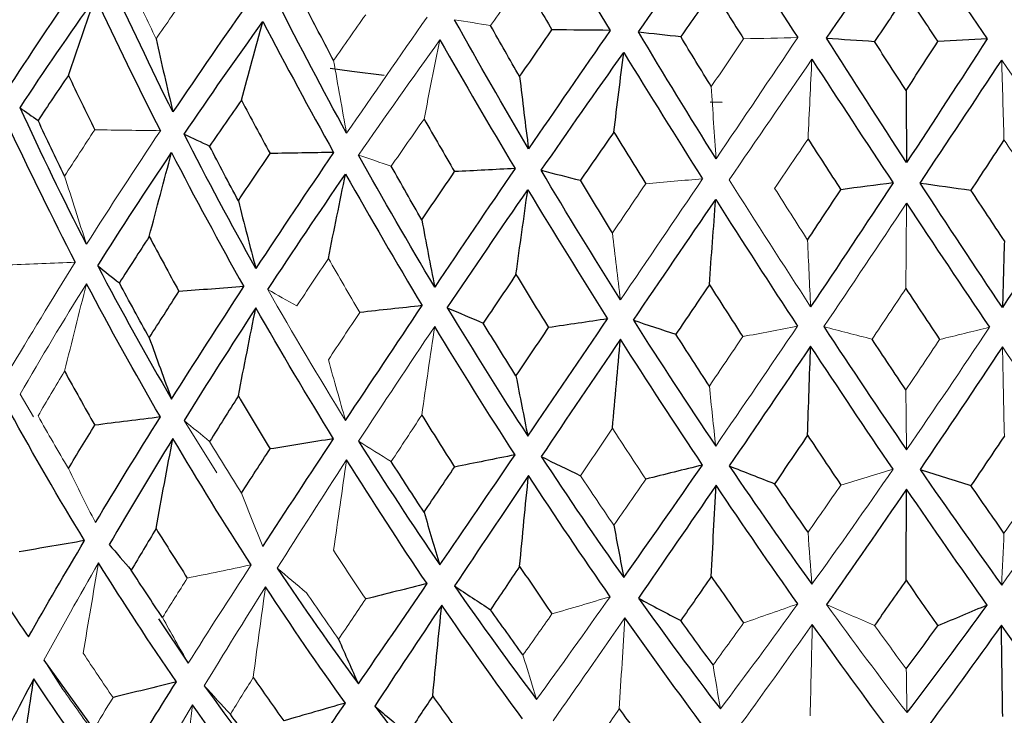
# Paper-space layout '_Dimetric' of a CAD drawing. Header units: millimetres. Extents: x -169 to 64, y -7 to 333.
# Tile 6 of 14: x -12 to 1, y 130 to 139. Entities that reach past the tile are written whole.
import ezdxf

# ---------------------------------------------------------------- set-up
doc = ezdxf.new("R2010")
doc.units = ezdxf.units.MM

psp = doc.layouts.new('_Dimetric')

# ---------------------------------------------------------------- linework, layer by layer
at = {"color": 7, "linetype": 'Continuous', "lineweight": 25}
for p, q in [((-2.817, 138.322), (-2.979, 138.329)), ((-10.44, 131.339), (-10.039, 130.738)), ((-11.99, 130.779), (-11.33, 129.859))]:
    psp.add_line(p, q, dxfattribs=at)
at = {"color": 144, "linetype": 'Continuous', "lineweight": 18}
for p, q in [((-12.313, 134.378), (-12.131, 134.068)), ((-10.094, 134.022), (-9.652, 133.314))]:
    psp.add_line(p, q, dxfattribs=at)
at = {"color": 7, "linetype": 'Continuous', "lineweight": 25, "flags": 128}
psp.add_lwpolyline([(-7.391, 138.689), (-7.827, 138.744), (-8.118, 138.782)], dxfattribs=at)
at = {"color": 7, "linetype": 'Continuous', "lineweight": 25}
for points in [[(-5.327, 140.952), (-4.999, 140.399), (-4.667, 139.847), (-4.332, 139.298)], [(-3.95, 139.278), (-3.586, 139.791), (-3.216, 140.306), (-2.842, 140.822)], [(-2.842, 140.822), (-2.494, 140.28), (-2.145, 139.739), (-1.795, 139.2)], [(-1.407, 139.193), (-1.046, 139.717), (-0.682, 140.244), (-0.317, 140.772)], [(-0.317, 140.772), (0.046, 140.241), (0.407, 139.711), (0.767, 139.184)], [(-11.44, 140.057), (-11.79, 139.553), (-12.127, 139.053), (-12.451, 138.555)], [(-10.246, 138.194), (-10.546, 138.794), (-10.833, 139.397), (-11.108, 140.003)], [(-5.512, 139.968), (-5.381, 139.747), (-5.251, 139.526), (-5.119, 139.306)], [(-2.94, 139.833), (-3.087, 139.627), (-3.233, 139.421), (-3.378, 139.215)], [(-2.94, 139.833), (-2.803, 139.617), (-2.665, 139.4), (-2.528, 139.184)], [(-12.313, 138.251), (-11.988, 138.746), (-11.648, 139.243), (-11.294, 139.742)], [(-11.659, 138.69), (-11.539, 139.042), (-11.417, 139.393), (-11.294, 139.742)], [(-11.294, 139.742), (-11.013, 139.139), (-10.72, 138.538), (-10.416, 137.941)], [(-9.188, 139.729), (-9.552, 139.214), (-9.904, 138.702), (-10.246, 138.194)], [(-0.328, 139.781), (-0.471, 139.57), (-0.615, 139.359), (-0.758, 139.149)], [(-0.328, 139.781), (-0.185, 139.569), (-0.042, 139.357), (0.1, 139.146)], [(-7.897, 137.906), (-8.219, 138.495), (-8.532, 139.089), (-8.835, 139.686)], [(-8.072, 138.889), (-8.196, 139.123), (-8.318, 139.357), (-8.439, 139.592)], [(-5.437, 137.694), (-5.778, 138.273), (-6.111, 138.856), (-6.438, 139.443)], [(-10.094, 137.895), (-9.751, 138.4), (-9.395, 138.908), (-9.028, 139.419)], [(-9.32, 138.356), (-9.224, 138.712), (-9.126, 139.066), (-9.028, 139.419)], [(-9.028, 139.419), (-8.719, 138.825), (-8.4, 138.234), (-8.073, 137.647)], [(-5.557, 138.673), (-5.689, 138.903), (-5.82, 139.133), (-5.95, 139.363)], [(-5.557, 138.673), (-5.412, 138.883), (-5.266, 139.094), (-5.119, 139.306)], [(-4.332, 139.298), (-4.705, 138.759), (-5.074, 138.224), (-5.437, 137.694)], [(-4.332, 139.298), (-4.594, 139.301), (-4.856, 139.303), (-5.119, 139.306)], [(-10.474, 139.184), (-10.4, 138.852), (-10.324, 138.522), (-10.246, 138.194)], [(-6.635, 139.17), (-6.302, 138.586), (-5.963, 138.006), (-5.618, 137.429)], [(-2.9, 137.561), (-3.255, 138.129), (-3.605, 138.701), (-3.95, 139.278)], [(-3.95, 139.278), (-3.76, 139.257), (-3.569, 139.236), (-3.378, 139.215)], [(-2.965, 138.537), (-3.103, 138.763), (-3.241, 138.989), (-3.378, 139.215)], [(-0.323, 137.51), (-0.686, 138.067), (-1.047, 138.627), (-1.407, 139.193)], [(-1.407, 139.193), (-1.191, 139.178), (-0.975, 139.164), (-0.758, 139.149)], [(0.767, 139.184), (0.404, 138.622), (0.041, 138.064), (-0.323, 137.51)], [(0.767, 139.184), (0.545, 139.171), (0.323, 139.159), (0.1, 139.146)], [(-0.33, 138.485), (-0.473, 138.706), (-0.616, 138.927), (-0.758, 139.149)], [(-0.33, 138.485), (-0.187, 138.705), (-0.044, 138.925), (0.1, 139.146)], [(-5.265, 137.405), (-4.9, 137.933), (-4.527, 138.464), (-4.148, 138.999)], [(-4.283, 137.922), (-4.238, 138.283), (-4.194, 138.641), (-4.148, 138.999)], [(-4.148, 138.999), (-3.797, 138.426), (-3.441, 137.856), (-3.083, 137.291)], [(-1.604, 138.907), (-1.238, 138.346), (-0.872, 137.788), (-0.505, 137.234)], [(-0.141, 137.232), (0.226, 137.783), (0.594, 138.338), (0.963, 138.897)], [(-11.659, 138.69), (-11.799, 138.486), (-11.936, 138.282), (-12.07, 138.079)], [(-11.659, 138.69), (-11.543, 138.444), (-11.424, 138.198), (-11.303, 137.954)], [(-5.557, 138.673), (-5.518, 138.344), (-5.478, 138.017), (-5.437, 137.694)], [(-0.33, 138.485), (-0.328, 138.157), (-0.326, 137.832), (-0.323, 137.51)], [(-11.414, 136.404), (-11.729, 137.014), (-12.028, 137.63), (-12.313, 138.251)], [(-12.313, 138.251), (-12.233, 138.194), (-12.152, 138.137), (-12.07, 138.079)], [(-9.32, 138.356), (-9.465, 138.148), (-9.608, 137.94), (-9.75, 137.732)], [(-9.32, 138.356), (-9.192, 138.114), (-9.063, 137.873), (-8.933, 137.632)], [(-6.849, 138.099), (-6.713, 137.861), (-6.576, 137.624), (-6.437, 137.387)], [(-12.473, 138.006), (-12.185, 137.387), (-11.882, 136.772), (-11.566, 136.162)], [(-11.711, 137.328), (-11.833, 137.578), (-11.953, 137.829), (-12.07, 138.079)], [(-9.124, 136.077), (-9.46, 136.677), (-9.783, 137.283), (-10.094, 137.895)], [(-10.094, 137.895), (-9.98, 137.841), (-9.866, 137.787), (-9.75, 137.732)], [(-4.283, 137.922), (-4.434, 137.704), (-4.584, 137.487), (-4.734, 137.27)], [(-4.283, 137.922), (-4.14, 137.689), (-3.996, 137.456), (-3.852, 137.224)], [(-9.361, 136.993), (-9.493, 137.239), (-9.623, 137.486), (-9.75, 137.732)], [(-1.656, 137.828), (-1.508, 137.599), (-1.36, 137.371), (-1.212, 137.143)], [(0.994, 137.817), (0.845, 137.59), (0.696, 137.363), (0.547, 137.136)], [(-11.263, 136.113), (-10.944, 136.619), (-10.611, 137.129), (-10.264, 137.644)], [(-10.566, 136.51), (-10.467, 136.89), (-10.366, 137.268), (-10.264, 137.644)], [(-10.264, 137.644), (-9.949, 137.035), (-9.623, 136.43), (-9.286, 135.831)], [(-9.361, 136.993), (-9.22, 137.206), (-9.077, 137.419), (-8.933, 137.632)], [(-8.073, 137.647), (-8.433, 137.118), (-8.784, 136.594), (-9.124, 136.077)], [(-8.073, 137.647), (-8.36, 137.642), (-8.646, 137.637), (-8.933, 137.632)], [(-6.705, 135.826), (-7.058, 136.415), (-7.401, 137.01), (-7.734, 137.611)], [(-6.88, 136.735), (-7.019, 136.977), (-7.157, 137.219), (-7.293, 137.461)], [(-8.962, 135.791), (-8.623, 136.307), (-8.272, 136.829), (-7.911, 137.355)], [(-8.143, 136.213), (-8.067, 136.595), (-7.989, 136.976), (-7.911, 137.355)], [(-7.911, 137.355), (-7.573, 136.756), (-7.228, 136.162), (-6.875, 135.574)], [(-6.88, 136.735), (-6.733, 136.952), (-6.586, 137.169), (-6.437, 137.387)], [(-5.618, 137.429), (-5.987, 136.888), (-6.35, 136.354), (-6.705, 135.826)], [(-5.618, 137.429), (-5.891, 137.415), (-6.164, 137.401), (-6.437, 137.387)], [(-4.193, 135.652), (-4.557, 136.23), (-4.914, 136.814), (-5.265, 137.405)], [(-5.265, 137.405), (-5.089, 137.36), (-4.911, 137.315), (-4.734, 137.27)], [(-4.302, 136.557), (-4.447, 136.794), (-4.591, 137.032), (-4.734, 137.27)], [(-0.505, 137.234), (-0.878, 136.669), (-1.25, 136.111), (-1.621, 135.56)], [(-0.505, 137.234), (-0.74, 137.204), (-0.976, 137.174), (-1.212, 137.143)], [(0.973, 135.55), (0.601, 136.104), (0.23, 136.665), (-0.141, 137.232)], [(-0.141, 137.232), (0.088, 137.2), (0.317, 137.168), (0.547, 137.136)], [(2.079, 137.259), (1.713, 136.682), (1.345, 136.113), (0.973, 135.55)], [(-6.536, 135.545), (-6.181, 136.072), (-5.818, 136.605), (-5.446, 137.143)], [(-5.606, 135.994), (-5.554, 136.379), (-5.5, 136.762), (-5.446, 137.143)], [(-5.446, 137.143), (-5.092, 136.555), (-4.732, 135.972), (-4.367, 135.395)], [(-1.663, 136.462), (-1.513, 136.689), (-1.362, 136.916), (-1.212, 137.143)], [(0.999, 136.452), (0.848, 136.68), (0.698, 136.908), (0.547, 137.136)], [(-9.361, 136.993), (-9.284, 136.685), (-9.205, 136.379), (-9.124, 136.077)], [(-4.018, 135.377), (-3.652, 135.916), (-3.281, 136.46), (-2.905, 137.01)], [(-2.991, 135.858), (-2.963, 136.243), (-2.934, 136.628), (-2.905, 137.01)], [(-2.905, 137.01), (-2.538, 136.433), (-2.169, 135.862), (-1.798, 135.297)], [(-0.324, 136.959), (0.051, 136.394), (0.424, 135.835), (0.796, 135.281)], [(-6.88, 136.735), (-6.823, 136.429), (-6.765, 136.126), (-6.705, 135.826)], [(-10.566, 136.51), (-10.703, 136.3), (-10.837, 136.091), (-10.97, 135.882)], [(-10.566, 136.51), (-10.434, 136.262), (-10.3, 136.014), (-10.165, 135.767)], [(0.999, 136.452), (0.99, 136.148), (0.982, 135.847), (0.973, 135.55)], [(-11.263, 136.113), (-10.944, 135.504), (-10.611, 134.903), (-10.264, 134.31)], [(-11.263, 136.113), (-11.166, 136.036), (-11.069, 135.959), (-10.97, 135.882)], [(-5.606, 135.994), (-5.755, 135.775), (-5.903, 135.556), (-6.049, 135.338)], [(-5.606, 135.994), (-5.46, 135.755), (-5.313, 135.516), (-5.165, 135.277)], [(-10.416, 134.068), (-10.761, 134.662), (-11.094, 135.263), (-11.414, 135.871)], [(-10.566, 135.14), (-10.703, 135.385), (-10.837, 135.633), (-10.97, 135.882)], [(-2.991, 135.858), (-3.142, 135.634), (-3.293, 135.41), (-3.444, 135.188)], [(-2.991, 135.858), (-2.841, 135.623), (-2.69, 135.389), (-2.539, 135.155)], [(-10.566, 135.14), (-10.434, 135.347), (-10.3, 135.556), (-10.165, 135.767)], [(-10.264, 134.31), (-9.949, 134.809), (-9.623, 135.316), (-9.286, 135.831)], [(-9.286, 135.831), (-9.578, 135.809), (-9.871, 135.788), (-10.165, 135.767)], [(-0.333, 135.805), (-0.181, 135.575), (-0.029, 135.345), (0.123, 135.117)], [(-7.911, 134.021), (-7.573, 134.53), (-7.228, 135.048), (-6.875, 135.574)], [(-6.875, 135.574), (-7.156, 135.543), (-7.437, 135.513), (-7.719, 135.482)], [(-9.124, 135.545), (-9.46, 135.03), (-9.783, 134.523), (-10.094, 134.022)], [(-9.361, 134.352), (-9.284, 134.751), (-9.205, 135.148), (-9.124, 135.545)], [(-8.073, 133.774), (-8.433, 134.357), (-8.784, 134.947), (-9.124, 135.545)], [(-6.536, 135.545), (-6.181, 134.958), (-5.818, 134.379), (-5.446, 133.808)], [(-6.536, 135.545), (-6.375, 135.476), (-6.212, 135.407), (-6.049, 135.338)], [(-5.606, 134.624), (-5.755, 134.86), (-5.903, 135.098), (-6.049, 135.338)], [(-5.446, 133.808), (-5.092, 134.329), (-4.732, 134.858), (-4.367, 135.395)], [(-4.367, 135.395), (-4.633, 135.356), (-4.899, 135.317), (-5.165, 135.277)], [(-4.018, 135.377), (-3.652, 134.801), (-3.281, 134.234), (-2.905, 133.675)], [(-4.018, 135.377), (-3.827, 135.314), (-3.636, 135.251), (-3.444, 135.188)], [(-5.618, 133.556), (-5.987, 134.128), (-6.35, 134.707), (-6.705, 135.293)], [(-5.606, 134.624), (-5.46, 134.84), (-5.313, 135.058), (-5.165, 135.277)], [(-2.991, 134.487), (-3.142, 134.719), (-3.293, 134.952), (-3.444, 135.188)], [(-1.444, 135.29), (-1.072, 134.726), (-0.699, 134.171), (-0.324, 133.624)], [(-10.566, 135.14), (-10.467, 134.86), (-10.366, 134.583), (-10.264, 134.31)], [(-4.193, 135.12), (-4.557, 134.583), (-4.914, 134.054), (-5.265, 133.532)], [(-4.302, 133.916), (-4.266, 134.318), (-4.23, 134.719), (-4.193, 135.12)], [(-3.083, 133.418), (-3.457, 133.978), (-3.827, 134.545), (-4.193, 135.12)], [(-0.333, 134.434), (-0.485, 134.661), (-0.638, 134.89), (-0.79, 135.12)], [(-1.621, 135.027), (-1.992, 134.479), (-2.359, 133.938), (-2.722, 133.405)], [(-1.663, 133.821), (-1.649, 134.224), (-1.635, 134.626), (-1.621, 135.027)], [(-0.505, 133.361), (-0.878, 133.909), (-1.25, 134.464), (-1.621, 135.027)], [(0.973, 135.017), (0.601, 134.457), (0.23, 133.904), (-0.141, 133.359)], [(-11.711, 134.687), (-11.577, 134.442), (-11.441, 134.199), (-11.303, 133.957)], [(-5.606, 134.624), (-5.554, 134.348), (-5.5, 134.077), (-5.446, 133.808)], [(-9.361, 134.352), (-9.493, 134.145), (-9.623, 133.939), (-9.75, 133.736)], [(-9.361, 134.352), (-9.22, 134.111), (-9.077, 133.872), (-8.933, 133.635)], [(-11.44, 132.396), (-11.79, 132.969), (-12.127, 133.55), (-12.451, 134.139)], [(-10.416, 134.068), (-10.711, 134.031), (-11.007, 133.994), (-11.303, 133.957)], [(-11.294, 132.639), (-11.013, 133.106), (-10.72, 133.582), (-10.416, 134.068)], [(-6.88, 134.094), (-6.733, 133.858), (-6.586, 133.623), (-6.437, 133.391)], [(-11.659, 133.371), (-11.543, 133.565), (-11.424, 133.76), (-11.303, 133.957)], [(-10.246, 133.778), (-10.546, 133.291), (-10.833, 132.812), (-11.108, 132.342)], [(-10.474, 132.558), (-10.4, 132.966), (-10.324, 133.372), (-10.246, 133.778)], [(-9.188, 132.068), (-9.552, 132.629), (-9.904, 133.199), (-10.246, 133.778)], [(-9.028, 132.315), (-8.719, 132.792), (-8.4, 133.278), (-8.073, 133.774)], [(-8.073, 133.774), (-8.36, 133.727), (-8.646, 133.681), (-8.933, 133.635)], [(-7.734, 133.739), (-7.377, 133.172), (-7.011, 132.614), (-6.635, 132.066)], [(-1.663, 133.821), (-1.812, 133.6), (-1.96, 133.382), (-2.108, 133.165)], [(-1.663, 133.821), (-1.513, 133.594), (-1.362, 133.37), (-1.212, 133.147)], [(0.999, 133.81), (0.848, 133.585), (0.698, 133.362), (0.547, 133.14)], [(-9.32, 133.037), (-9.192, 133.235), (-9.063, 133.434), (-8.933, 133.635)], [(-6.808, 131.813), (-7.179, 132.363), (-7.542, 132.922), (-7.897, 133.489)], [(-6.849, 132.78), (-6.999, 133.007), (-7.147, 133.235), (-7.293, 133.465)], [(-6.635, 132.066), (-6.302, 132.553), (-5.963, 133.05), (-5.618, 133.556)], [(-5.618, 133.556), (-5.891, 133.501), (-6.164, 133.446), (-6.437, 133.391)], [(-5.265, 133.532), (-4.9, 132.977), (-4.527, 132.431), (-4.148, 131.895)], [(-5.265, 133.532), (-5.089, 133.446), (-4.911, 133.359), (-4.734, 133.274)], [(-6.849, 132.78), (-6.713, 132.982), (-6.576, 133.186), (-6.437, 133.391)], [(-4.148, 131.895), (-3.797, 132.393), (-3.441, 132.901), (-3.083, 133.418)], [(-3.083, 133.418), (-3.339, 133.354), (-3.595, 133.291), (-3.852, 133.227)], [(-2.722, 133.405), (-2.353, 132.861), (-1.98, 132.328), (-1.604, 131.804)], [(-2.722, 133.405), (-2.518, 133.325), (-2.313, 133.245), (-2.108, 133.165)], [(-0.141, 133.359), (0.226, 132.828), (0.594, 132.306), (0.963, 131.793)], [(-0.141, 133.359), (0.088, 133.286), (0.317, 133.213), (0.547, 133.14)], [(-5.437, 133.277), (-5.778, 132.77), (-6.111, 132.271), (-6.438, 131.782)], [(-5.557, 132.047), (-5.518, 132.458), (-5.478, 132.868), (-5.437, 133.277)], [(-4.332, 131.636), (-4.705, 132.174), (-5.074, 132.721), (-5.437, 133.277)], [(-2.9, 133.145), (-3.255, 132.626), (-3.605, 132.117), (-3.95, 131.616)], [(-2.965, 131.911), (-2.944, 132.323), (-2.922, 132.734), (-2.9, 133.145)], [(-1.795, 131.539), (-2.166, 132.065), (-2.534, 132.6), (-2.9, 133.145)], [(-1.656, 132.509), (-1.807, 132.726), (-1.958, 132.944), (-2.108, 133.165)], [(-0.323, 133.093), (-0.686, 132.564), (-1.047, 132.043), (-1.407, 131.531)], [(-0.33, 131.859), (-0.328, 132.271), (-0.326, 132.683), (-0.323, 133.093)], [(0.767, 131.523), (0.404, 132.037), (0.041, 132.561), (-0.323, 133.093)], [(0.994, 132.498), (0.845, 132.711), (0.696, 132.924), (0.547, 133.14)], [(-6.849, 132.78), (-6.779, 132.539), (-6.707, 132.301), (-6.635, 132.066)], [(-10.474, 132.558), (-10.587, 132.369), (-10.699, 132.182), (-10.809, 131.996)], [(-10.474, 132.558), (-10.335, 132.333), (-10.194, 132.11), (-10.052, 131.888)], [(-4.283, 132.603), (-4.238, 132.364), (-4.194, 132.128), (-4.148, 131.895)], [(-11.44, 132.396), (-11.734, 132.344), (-12.029, 132.294), (-12.324, 132.244)], [(-12.2, 131.092), (-11.958, 131.517), (-11.705, 131.951), (-11.44, 132.396)], [(-11.108, 132.342), (-11.009, 132.226), (-10.91, 132.111), (-10.809, 131.996)], [(-10.198, 130.486), (-10.561, 131.012), (-10.912, 131.548), (-11.252, 132.093)], [(-10.387, 131.355), (-10.53, 131.567), (-10.671, 131.781), (-10.809, 131.996)], [(-8.835, 132.024), (-8.479, 131.491), (-8.113, 130.969), (-7.737, 130.456)], [(-5.557, 132.047), (-5.689, 131.85), (-5.82, 131.655), (-5.95, 131.461)], [(-5.557, 132.047), (-5.412, 131.831), (-5.266, 131.616), (-5.119, 131.404)], [(-2.965, 131.911), (-3.103, 131.71), (-3.241, 131.511), (-3.378, 131.313)], [(-2.965, 131.911), (-2.819, 131.7), (-2.674, 131.49), (-2.528, 131.282)], [(-0.33, 131.859), (-0.473, 131.653), (-0.616, 131.449), (-0.758, 131.247)], [(-0.33, 131.859), (-0.187, 131.652), (-0.044, 131.447), (0.1, 131.243)], [(-12.623, 131.721), (-12.483, 131.508), (-12.342, 131.299), (-12.2, 131.092)], [(-7.914, 130.198), (-8.283, 130.713), (-8.643, 131.237), (-8.994, 131.771)], [(-7.737, 130.456), (-7.434, 130.898), (-7.124, 131.351), (-6.808, 131.813)], [(-6.808, 131.813), (-7.085, 131.744), (-7.362, 131.675), (-7.639, 131.606)], [(-6.438, 131.782), (-6.075, 131.26), (-5.705, 130.749), (-5.327, 130.248)], [(-6.438, 131.782), (-6.276, 131.674), (-6.113, 131.567), (-5.95, 131.461)], [(-3.95, 131.616), (-3.586, 131.107), (-3.216, 130.607), (-2.842, 130.118)], [(-3.95, 131.616), (-3.76, 131.515), (-3.569, 131.413), (-3.378, 131.313)], [(-6.61, 131.523), (-6.92, 131.058), (-7.222, 130.602), (-7.516, 130.157)], [(-6.732, 130.292), (-6.692, 130.703), (-6.652, 131.113), (-6.61, 131.523)], [(-5.518, 129.985), (-5.888, 130.488), (-6.253, 131), (-6.61, 131.523)], [(-5.512, 130.848), (-5.659, 131.051), (-5.805, 131.255), (-5.95, 131.461)], [(-0.317, 130.068), (0.046, 130.542), (0.407, 131.027), (0.767, 131.523)], [(0.767, 131.523), (0.545, 131.429), (0.323, 131.336), (0.1, 131.243)], [(-3.045, 129.848), (-3.411, 130.34), (-3.774, 130.841), (-4.133, 131.352)], [(-2.94, 130.713), (-3.087, 130.912), (-3.233, 131.111), (-3.378, 131.313)], [(-0.529, 129.792), (-0.886, 130.271), (-1.243, 130.761), (-1.598, 131.261)], [(-0.328, 130.661), (-0.185, 130.854), (-0.042, 131.048), (0.1, 131.243)], [(0.959, 131.251), (0.606, 130.754), (0.252, 130.267), (-0.103, 129.79)], [(1.994, 129.815), (1.651, 130.284), (1.306, 130.762), (0.959, 131.251)], [(0.977, 130.015), (0.971, 130.427), (0.965, 130.839), (0.959, 131.251)], [(-8.005, 131.062), (-7.917, 130.857), (-7.828, 130.655), (-7.737, 130.456)], [(-12.128, 130.524), (-12.342, 130.125), (-12.544, 129.736), (-12.735, 129.356)], [(-12.304, 129.324), (-12.248, 129.724), (-12.189, 130.124), (-12.128, 130.524)], [(-11.092, 129.05), (-11.448, 129.532), (-11.794, 130.023), (-12.128, 130.524)], [(-9.16, 130.545), (-9.024, 130.348), (-8.886, 130.152), (-8.748, 129.957)], [(-10.198, 130.486), (-10.484, 130.414), (-10.77, 130.343), (-11.056, 130.272)], [(-10.934, 129.307), (-10.698, 129.69), (-10.453, 130.083), (-10.198, 130.486)], [(-9.822, 130.432), (-9.471, 129.943), (-9.11, 129.463), (-8.74, 128.994)], [(-6.732, 130.292), (-6.846, 130.121), (-6.959, 129.951), (-7.071, 129.783)], [(-6.732, 130.292), (-6.594, 130.099), (-6.456, 129.908), (-6.316, 129.718)], [(-8.92, 128.732), (-9.282, 129.202), (-9.636, 129.682), (-9.98, 130.172)], [(-7.914, 130.198), (-8.191, 130.117), (-8.469, 130.037), (-8.748, 129.957)], [(-8.74, 128.994), (-8.471, 129.385), (-8.196, 129.786), (-7.914, 130.198)], [(-7.516, 130.157), (-7.16, 129.678), (-6.795, 129.21), (-6.423, 128.753)], [(-7.516, 130.157), (-7.369, 130.032), (-7.22, 129.907), (-7.071, 129.783)], [(-4.209, 130.118), (-4.072, 129.93), (-3.935, 129.743), (-3.796, 129.557)], [(-9.058, 129.495), (-9.196, 129.677), (-9.333, 129.861), (-9.468, 130.046)]]:
    psp.add_open_spline(points, degree=3, dxfattribs=at)
at = {"color": 144, "linetype": 'Continuous', "lineweight": 18}
for points in [[(-5.512, 139.968), (-5.659, 139.766), (-5.805, 139.564), (-5.95, 139.363)], [(-10.474, 139.184), (-10.587, 139.422), (-10.699, 139.66), (-10.809, 139.898)], [(-10.474, 139.184), (-10.335, 139.386), (-10.194, 139.588), (-10.052, 139.79)], [(-8.072, 138.889), (-7.929, 139.096), (-7.785, 139.302), (-7.639, 139.509)], [(-6.808, 139.475), (-7.179, 138.948), (-7.542, 138.425), (-7.897, 137.906)], [(-6.438, 139.443), (-6.276, 139.417), (-6.113, 139.39), (-5.95, 139.363)], [(-7.734, 137.611), (-7.377, 138.128), (-7.011, 138.647), (-6.635, 139.17)], [(-6.849, 138.099), (-6.779, 138.458), (-6.707, 138.815), (-6.635, 139.17)], [(-2.965, 138.537), (-2.819, 138.753), (-2.674, 138.968), (-2.528, 139.184)], [(-1.795, 139.2), (-2.166, 138.65), (-2.534, 138.103), (-2.9, 137.561)], [(-1.795, 139.2), (-2.039, 139.195), (-2.283, 139.19), (-2.528, 139.184)], [(-2.722, 137.278), (-2.353, 137.817), (-1.98, 138.36), (-1.604, 138.907)], [(-1.656, 137.828), (-1.639, 138.189), (-1.622, 138.549), (-1.604, 138.907)], [(0.963, 138.897), (1.338, 138.347), (1.71, 137.801), (2.079, 137.259)], [(0.994, 137.817), (0.984, 138.179), (0.973, 138.539), (0.963, 138.897)], [(-8.072, 138.889), (-8.015, 138.559), (-7.957, 138.231), (-7.897, 137.906)], [(-2.965, 138.537), (-2.944, 138.209), (-2.922, 137.884), (-2.9, 137.561)], [(-6.849, 138.099), (-6.999, 137.886), (-7.147, 137.673), (-7.293, 137.461)], [(-11.711, 137.328), (-11.577, 137.536), (-11.441, 137.745), (-11.303, 137.954)], [(-10.416, 137.941), (-10.761, 137.423), (-11.094, 136.911), (-11.414, 136.404)], [(-10.416, 137.941), (-10.711, 137.945), (-11.007, 137.949), (-11.303, 137.954)], [(-1.656, 137.828), (-1.807, 137.605), (-1.958, 137.383), (-2.108, 137.161)], [(0.994, 137.817), (1.145, 137.593), (1.295, 137.37), (1.445, 137.147)], [(-7.734, 137.611), (-7.588, 137.561), (-7.441, 137.511), (-7.293, 137.461)], [(-11.711, 137.328), (-11.614, 137.017), (-11.515, 136.709), (-11.414, 136.404)], [(-4.302, 136.557), (-4.152, 136.779), (-4.002, 137.001), (-3.852, 137.224)], [(-3.083, 137.291), (-3.457, 136.738), (-3.827, 136.192), (-4.193, 135.652)], [(-3.083, 137.291), (-3.339, 137.268), (-3.595, 137.246), (-3.852, 137.224)], [(-1.621, 135.56), (-1.992, 136.126), (-2.359, 136.699), (-2.722, 137.278)], [(-1.663, 136.462), (-1.812, 136.695), (-1.96, 136.928), (-2.108, 137.161)], [(-1.444, 135.29), (-1.072, 135.841), (-0.699, 136.397), (-0.324, 136.959)], [(-0.333, 135.805), (-0.33, 136.191), (-0.327, 136.576), (-0.324, 136.959)], [(-4.302, 136.557), (-4.266, 136.253), (-4.23, 135.951), (-4.193, 135.652)], [(-1.663, 136.462), (-1.649, 136.159), (-1.635, 135.858), (-1.621, 135.56)], [(-12.473, 134.671), (-12.185, 135.161), (-11.882, 135.658), (-11.566, 136.162)], [(-11.566, 136.162), (-11.867, 136.15), (-12.167, 136.138), (-12.467, 136.126)], [(-8.143, 136.213), (-8.287, 135.998), (-8.429, 135.784), (-8.57, 135.571)], [(-8.143, 136.213), (-8.003, 135.969), (-7.862, 135.725), (-7.719, 135.482)], [(-11.414, 135.871), (-11.729, 135.367), (-12.028, 134.87), (-12.313, 134.378)], [(-11.711, 134.687), (-11.614, 135.083), (-11.515, 135.478), (-11.414, 135.871)], [(-8.962, 135.791), (-8.623, 135.193), (-8.272, 134.603), (-7.911, 134.021)], [(-8.962, 135.791), (-8.832, 135.718), (-8.701, 135.644), (-8.57, 135.571)], [(-0.333, 135.805), (-0.485, 135.576), (-0.638, 135.348), (-0.79, 135.12)], [(-8.143, 134.842), (-8.003, 135.054), (-7.862, 135.267), (-7.719, 135.482)], [(-6.705, 135.293), (-7.058, 134.768), (-7.401, 134.25), (-7.734, 133.739)], [(-6.88, 134.094), (-6.823, 134.494), (-6.765, 134.894), (-6.705, 135.293)], [(-2.905, 133.675), (-2.538, 134.208), (-2.169, 134.748), (-1.798, 135.297)], [(-1.798, 135.297), (-2.045, 135.25), (-2.292, 135.202), (-2.539, 135.155)], [(-1.444, 135.29), (-1.226, 135.233), (-1.008, 135.177), (-0.79, 135.12)], [(-0.324, 133.624), (0.051, 134.168), (0.424, 134.72), (0.796, 135.281)], [(0.796, 135.281), (0.572, 135.226), (0.348, 135.171), (0.123, 135.117)], [(-2.991, 134.487), (-2.841, 134.708), (-2.69, 134.931), (-2.539, 135.155)], [(-0.333, 134.434), (-0.181, 134.66), (-0.029, 134.887), (0.123, 135.117)], [(2.079, 133.386), (1.713, 133.922), (1.345, 134.466), (0.973, 135.017)], [(0.999, 133.81), (0.99, 134.213), (0.982, 134.616), (0.973, 135.017)], [(-8.143, 134.842), (-8.067, 134.565), (-7.989, 134.291), (-7.911, 134.021)], [(-11.711, 134.687), (-11.833, 134.484), (-11.953, 134.282), (-12.07, 134.083)], [(-2.991, 134.487), (-2.963, 134.213), (-2.934, 133.942), (-2.905, 133.675)], [(-0.333, 134.434), (-0.33, 134.161), (-0.327, 133.891), (-0.324, 133.624)], [(-11.659, 133.371), (-11.799, 133.607), (-11.936, 133.844), (-12.07, 134.083)], [(-10.094, 134.022), (-9.98, 133.926), (-9.866, 133.831), (-9.75, 133.736)], [(-6.88, 134.094), (-7.019, 133.882), (-7.157, 133.673), (-7.293, 133.465)], [(-4.302, 133.916), (-4.447, 133.7), (-4.591, 133.486), (-4.734, 133.274)], [(-4.302, 133.916), (-4.152, 133.685), (-4.002, 133.455), (-3.852, 133.227)], [(-9.32, 133.037), (-9.465, 133.269), (-9.608, 133.501), (-9.75, 133.736)], [(-7.734, 133.739), (-7.588, 133.647), (-7.441, 133.556), (-7.293, 133.465)], [(-7.897, 133.489), (-8.219, 132.992), (-8.532, 132.504), (-8.835, 132.024)], [(-8.072, 132.264), (-8.015, 132.673), (-7.957, 133.081), (-7.897, 133.489)], [(-11.659, 133.371), (-11.539, 133.124), (-11.417, 132.879), (-11.294, 132.639)], [(-1.604, 131.804), (-1.238, 132.313), (-0.872, 132.832), (-0.505, 133.361)], [(-0.505, 133.361), (-0.74, 133.289), (-0.976, 133.218), (-1.212, 133.147)], [(0.963, 131.793), (1.338, 132.314), (1.71, 132.845), (2.079, 133.386)], [(-4.283, 132.603), (-4.434, 132.825), (-4.584, 133.048), (-4.734, 133.274)], [(-4.283, 132.603), (-4.14, 132.81), (-3.996, 133.018), (-3.852, 133.227)], [(-9.32, 133.037), (-9.224, 132.793), (-9.126, 132.553), (-9.028, 132.315)], [(-1.656, 132.509), (-1.508, 132.72), (-1.36, 132.933), (-1.212, 133.147)], [(0.994, 132.498), (1.145, 132.714), (1.295, 132.932), (1.445, 133.151)], [(-1.656, 132.509), (-1.639, 132.27), (-1.622, 132.035), (-1.604, 131.804)], [(0.994, 132.498), (0.984, 132.26), (0.973, 132.025), (0.963, 131.793)], [(-8.072, 132.264), (-7.929, 132.043), (-7.785, 131.824), (-7.639, 131.606)], [(-11.252, 132.093), (-11.511, 131.646), (-11.757, 131.208), (-11.99, 130.779)], [(-11.459, 130.872), (-11.392, 131.28), (-11.324, 131.687), (-11.252, 132.093)], [(-9.188, 132.068), (-9.476, 132.007), (-9.764, 131.947), (-10.052, 131.888)], [(-10.039, 130.738), (-9.765, 131.171), (-9.481, 131.615), (-9.188, 132.068)], [(-8.835, 132.024), (-8.704, 131.912), (-8.572, 131.801), (-8.439, 131.69)], [(-10.387, 131.355), (-10.277, 131.531), (-10.165, 131.709), (-10.052, 131.888)], [(-8.994, 131.771), (-9.28, 131.315), (-9.556, 130.869), (-9.822, 130.432)], [(-9.16, 130.545), (-9.106, 130.954), (-9.051, 131.363), (-8.994, 131.771)], [(-8.005, 131.062), (-8.152, 131.27), (-8.296, 131.479), (-8.439, 131.69)], [(-8.005, 131.062), (-7.884, 131.242), (-7.762, 131.424), (-7.639, 131.606)], [(-5.327, 130.248), (-4.999, 130.7), (-4.667, 131.163), (-4.332, 131.636)], [(-4.332, 131.636), (-4.594, 131.558), (-4.856, 131.481), (-5.119, 131.404)], [(-2.842, 130.118), (-2.494, 130.581), (-2.145, 131.055), (-1.795, 131.539)], [(-1.795, 131.539), (-2.039, 131.453), (-2.283, 131.367), (-2.528, 131.282)], [(-1.407, 131.531), (-1.046, 131.033), (-0.682, 130.545), (-0.317, 130.068)], [(-1.407, 131.531), (-1.191, 131.436), (-0.975, 131.341), (-0.758, 131.247)], [(-10.387, 131.355), (-10.272, 131.146), (-10.156, 130.941), (-10.039, 130.738)], [(-5.512, 130.848), (-5.381, 131.031), (-5.251, 131.217), (-5.119, 131.404)], [(-4.133, 131.352), (-4.462, 130.877), (-4.786, 130.412), (-5.105, 129.956)], [(-4.209, 130.118), (-4.185, 130.53), (-4.159, 130.941), (-4.133, 131.352)], [(-2.94, 130.713), (-2.803, 130.901), (-2.665, 131.091), (-2.528, 131.282)], [(-1.598, 131.261), (-1.942, 130.775), (-2.283, 130.299), (-2.622, 129.833)], [(-1.627, 130.025), (-1.618, 130.437), (-1.608, 130.849), (-1.598, 131.261)], [(-0.328, 130.661), (-0.471, 130.855), (-0.615, 131.05), (-0.758, 131.247)], [(-11.99, 130.779), (-11.905, 130.647), (-11.819, 130.515), (-11.733, 130.383)], [(-11.459, 130.872), (-11.326, 130.671), (-11.192, 130.471), (-11.056, 130.272)], [(-5.512, 130.848), (-5.451, 130.645), (-5.389, 130.445), (-5.327, 130.248)], [(-2.94, 130.713), (-2.908, 130.512), (-2.875, 130.313), (-2.842, 130.118)], [(-0.328, 130.661), (-0.324, 130.46), (-0.32, 130.263), (-0.317, 130.068)], [(-9.16, 130.545), (-9.264, 130.377), (-9.367, 130.211), (-9.468, 130.046)], [(-11.332, 129.819), (-11.467, 130.006), (-11.601, 130.194), (-11.733, 130.383)], [(-9.822, 130.432), (-9.705, 130.303), (-9.587, 130.174), (-9.468, 130.046)], [(-11.332, 129.819), (-11.241, 129.969), (-11.149, 130.12), (-11.056, 130.272)], [(-9.98, 130.172), (-10.225, 129.766), (-10.461, 129.37), (-10.687, 128.984)], [(-10.125, 128.967), (-10.079, 129.369), (-10.03, 129.771), (-9.98, 130.172)], [(-4.209, 130.118), (-4.331, 129.943), (-4.453, 129.77), (-4.574, 129.598)]]:
    psp.add_open_spline(points, degree=3, dxfattribs=at)
at = {"color": 7, "linetype": 'Continuous', "lineweight": 25}
psp.add_open_spline([(-20.786, 131.664), (-20.821, 131.584), (-20.977, 131.231), (-21.036, 130.483), (-20.893, 129.532), (-20.484, 128.657), (-19.88, 127.884), (-19.052, 127.165), (-17.948, 126.478), (-16.55, 125.837), (-14.901, 125.264), (-13.072, 124.774), (-11.091, 124.362), (-8.978, 124.026), (-6.756, 123.765), (-4.448, 123.58), (-2.084, 123.473), (0.305, 123.444), (2.689, 123.493), (5.036, 123.62), (7.316, 123.823), (9.499, 124.1), (11.56, 124.451), (13.474, 124.872), (15.223, 125.366), (16.796, 125.938), (18.185, 126.604), (19.294, 127.34), (20.118, 128.144), (20.671, 128.986), (20.986, 129.923), (21.044, 130.84), (20.874, 131.378), (20.806, 131.595)], degree=3, knots=[0, 0, 0, 0, 0.007083, 0.031622, 0.0575, 0.082992, 0.109927, 0.140411, 0.175814, 0.214506, 0.252749, 0.290008, 0.32659, 0.362745, 0.398633, 0.434353, 0.469971, 0.505538, 0.541092, 0.576663, 0.612286, 0.648006, 0.683882, 0.719998, 0.756485, 0.793548, 0.831524, 0.870846, 0.902337, 0.929542, 0.954648, 0.981724, 1, 1, 1, 1], dxfattribs=at)

doc.saveas('drawing.dxf')
